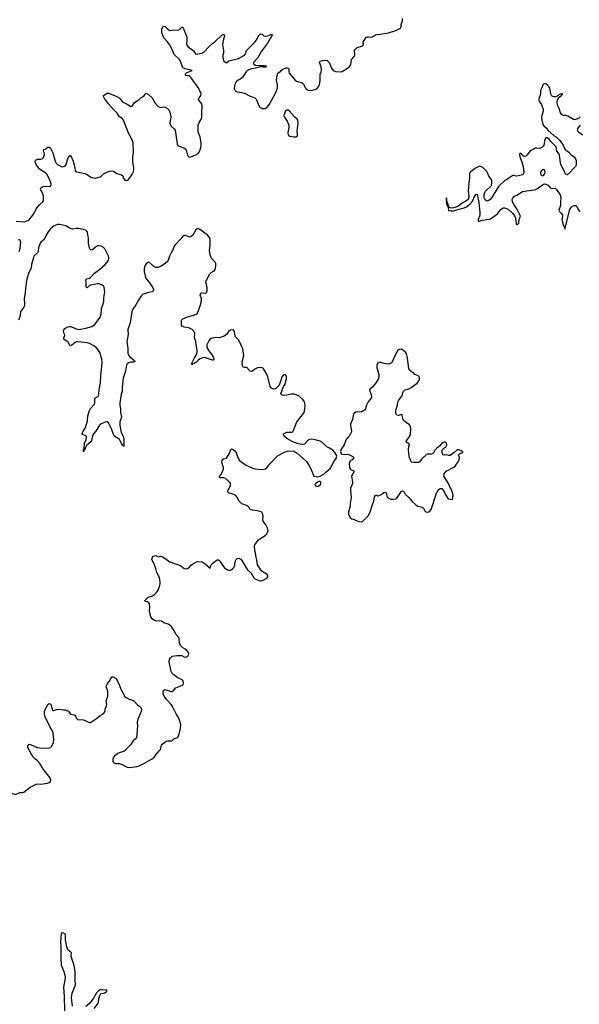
# Model space of a CAD drawing. Header units: inches. Extents: x 1694897 to 1849880, y 907231 to 1017944.
# Tile 60 of 171: x 1744450 to 1753916, y 976060 to 992711. Entities that reach past the tile are written whole.
import ezdxf

# ---------------------------------------------------------------- set-up
doc = ezdxf.new("R2010")
doc.units = ezdxf.units.IN
doc.header["$MEASUREMENT"] = 0
for name, color, linetype in [('B7947', 7, 'Continuous'), ('B7948', 7, 'Continuous'), ('B7949', 7, 'Continuous'), ('B7958', 7, 'Continuous'), ('B7959', 7, 'Continuous')]:
    doc.layers.add(name, color=color, linetype=linetype)

msp = doc.modelspace()

# ---------------------------------------------------------------- linework, layer by layer
at = {"layer": 'B7947', "color": 6}
for points, elevation in [([(1744196, 980000), (1744207, 979890), (1744203, 979850), (1744190, 979810), (1744191, 979770), (1744213, 979730), (1744290, 979643), (1744324, 979624), (1744370, 979613), (1744390, 979613), (1744450, 979642), (1744490, 979642), (1744519, 979650), (1744626, 979734), (1744730, 979782), (1744750, 979787), (1744810, 979782), (1744918, 979802), (1744949, 979811), (1744969, 979830), (1744977, 979857), (1744963, 979890), (1744876, 980000)], 700), ([(1745345, 976030), (1745330, 976127), (1745328, 976172), (1745338, 976250), (1745392, 976392), (1745387, 976467), (1745388, 976610), (1745370, 976715), (1745320, 976870), (1745318, 976890), (1745324, 976930), (1745310, 976946), (1745290, 976956), (1745270, 976975), (1745250, 977030), (1745227, 977150), (1745226, 977246), (1745190, 977264), (1745170, 977271), (1745162, 977270), (1745155, 977265), (1745151, 977250), (1745139, 977121), (1745145, 977030), (1745144, 976836), (1745152, 976730), (1745196, 976616), (1745221, 976530), (1745220, 976500), (1745189, 976350), (1745204, 976196), (1745205, 975950)], 600), ([(1745709, 975990), (1745774, 976070), (1745783, 976090), (1745786, 976150), (1745813, 976227), (1745830, 976242), (1745870, 976247), (1745890, 976254), (1745910, 976270), (1745916, 976284), (1745928, 976290), (1745918, 976298), (1745901, 976301), (1745830, 976305), (1745810, 976303), (1745785, 976290), (1745750, 976255), (1745698, 976162), (1745638, 976082), (1745570, 976024)], 600)]:
    msp.add_lwpolyline(points, dxfattribs=dict(at, elevation=elevation))
at = {"layer": 'B7948', "color": 6, "elevation": 700}
for points in [[(1744390, 989303), (1744530, 989293), (1744590, 989313), (1744610, 989329), (1744690, 989428), (1744729, 989511), (1744750, 989543), (1744790, 989588), (1744839, 989630), (1744850, 989650), (1744855, 989705), (1744852, 989730), (1744823, 989803), (1744806, 989830), (1744801, 989850), (1744807, 989870), (1744835, 989885), (1744866, 989894), (1744951, 989889), (1744970, 989898), (1744977, 989910), (1744980, 989930), (1744972, 989970), (1744957, 990000)], [(1746229, 990000), (1746230, 989999), (1746250, 989993), (1746270, 989998), (1746273, 990000)], [(1744876, 980000), (1744850, 980033), (1744791, 980130), (1744743, 980183), (1744699, 980219), (1744680, 980240), (1744604, 980370), (1744590, 980410), (1744590, 980431), (1744610, 980457), (1744630, 980456), (1744744, 980404), (1744790, 980397), (1744930, 980393), (1744970, 980404), (1744993, 980427), (1745019, 980490), (1745028, 980530), (1745014, 980650), (1744999, 980690), (1744960, 980760), (1744883, 980923), (1744867, 980970), (1744870, 981010), (1744884, 981056), (1744930, 981137), (1744950, 981149), (1744970, 981140), (1744976, 981130), (1744999, 981050), (1745010, 981029), (1745030, 981027), (1745074, 981046), (1745110, 981054), (1745190, 981038), (1745218, 981038), (1745250, 981031), (1745275, 981015), (1745310, 980969), (1745370, 980957), (1745380, 980950), (1745393, 980933), (1745410, 980893), (1745430, 980879), (1745530, 980872), (1745590, 980840), (1745630, 980825), (1745650, 980828), (1745750, 980892), (1745810, 980942), (1745852, 980968), (1745874, 980986), (1745890, 981008), (1745904, 981070), (1745920, 981110), (1745923, 981130), (1745914, 981190), (1745916, 981210), (1745942, 981270), (1745939, 981350), (1745935, 981375), (1745914, 981430), (1745918, 981450), (1745928, 981472), (1745963, 981517), (1745990, 981571), (1746010, 981596), (1746030, 981596), (1746070, 981575), (1746099, 981539), (1746140, 981450), (1746159, 981390), (1746230, 981268), (1746250, 981251), (1746303, 981223), (1746363, 981203), (1746389, 981189), (1746443, 981123), (1746491, 981090), (1746506, 981070), (1746511, 981051), (1746502, 981010), (1746450, 980884), (1746440, 980850), (1746437, 980830), (1746445, 980770), (1746436, 980710), (1746433, 980610), (1746424, 980570), (1746410, 980550), (1746370, 980516), (1746325, 980450), (1746290, 980417), (1746241, 980359), (1746210, 980338), (1746150, 980320), (1746110, 980302), (1746050, 980250), (1746027, 980210), (1746024, 980190), (1746028, 980168), (1746044, 980144), (1746070, 980132), (1746130, 980132), (1746170, 980122), (1746270, 980068), (1746310, 980064), (1746430, 980083), (1746470, 980095), (1746550, 980130), (1746630, 980180), (1746690, 980210), (1746730, 980246), (1746778, 980310), (1746816, 980350), (1746830, 980370), (1746850, 980441), (1746862, 980458), (1746899, 980490), (1746929, 980510), (1746950, 980518), (1747026, 980514), (1747055, 980550), (1747110, 980566), (1747125, 980575), (1747149, 980630), (1747169, 980731), (1747173, 980790), (1747158, 980850), (1747136, 980910), (1747094, 980974), (1747071, 981030), (1747036, 981096), (1747012, 981132), (1746936, 981210), (1746891, 981270), (1746876, 981310), (1746877, 981343), (1746888, 981372), (1746910, 981384), (1746930, 981381), (1747010, 981348), (1747030, 981348), (1747059, 981370), (1747090, 981411), (1747203, 981457), (1747214, 981466), (1747218, 981482), (1747213, 981530), (1747199, 981550), (1747123, 981583), (1747057, 981630), (1747030, 981657), (1747010, 981690), (1746981, 981850), (1746986, 981890), (1747001, 981919), (1747030, 981948), (1747110, 981960), (1747190, 981961), (1747230, 981935), (1747250, 981931), (1747270, 981936), (1747293, 981950), (1747307, 981970), (1747309, 981990), (1747303, 982010), (1747270, 982049), (1747250, 982065), (1747208, 982088), (1747190, 982103), (1747170, 982129), (1747155, 982170), (1747148, 982248), (1747142, 982262), (1747094, 982314), (1747057, 982390), (1747010, 982456), (1746962, 982490), (1746890, 982514), (1746850, 982537), (1746810, 982544), (1746770, 982537), (1746730, 982548), (1746690, 982578), (1746668, 982610), (1746648, 982710), (1746652, 982790), (1746645, 982830), (1746630, 982853), (1746610, 982865), (1746574, 982874), (1746565, 982890), (1746610, 982936), (1746630, 982948), (1746694, 982966), (1746730, 982990), (1746761, 983019), (1746785, 983050), (1746800, 983080), (1746816, 983124), (1746825, 983170), (1746824, 983210), (1746814, 983270), (1746799, 983310), (1746770, 983364), (1746753, 983430), (1746722, 983510), (1746691, 983570), (1746686, 983590), (1746697, 983623), (1746710, 983637), (1746730, 983646), (1746750, 983649), (1746790, 983630), (1746830, 983636), (1746854, 983634), (1746870, 983628), (1746930, 983588), (1746990, 983542), (1747070, 983512), (1747135, 983495), (1747174, 983474), (1747230, 983431), (1747270, 983422), (1747310, 983441), (1747352, 983488), (1747375, 983505), (1747451, 983549), (1747530, 983544), (1747561, 983530), (1747600, 983500), (1747670, 983434), (1747677, 983463), (1747689, 983490), (1747717, 983523), (1747790, 983576), (1747810, 983579), (1747836, 983556), (1747910, 983446), (1747963, 983410), (1747990, 983401), (1748010, 983402), (1748029, 983410), (1748050, 983425), (1748070, 983447), (1748088, 983490), (1748093, 983550), (1748110, 983585), (1748130, 983600), (1748150, 983605), (1748170, 983601), (1748190, 983588), (1748208, 983568), (1748273, 983450), (1748304, 983410), (1748364, 983350), (1748410, 983271), (1748430, 983255), (1748510, 983224), (1748530, 983224), (1748555, 983230), (1748630, 983266), (1748649, 983290), (1748649, 983310), (1748635, 983330), (1748570, 983366), (1748539, 983390), (1748470, 983495), (1748462, 983570), (1748443, 983650), (1748421, 983790), (1748421, 983810), (1748428, 983832), (1748486, 983910), (1748510, 983930), (1748603, 983990), (1748625, 984010), (1748648, 984050), (1748651, 984070), (1748642, 984110), (1748614, 984170), (1748570, 984230), (1748562, 984250), (1748568, 984310), (1748564, 984350), (1748552, 984372), (1748535, 984390), (1748467, 984407), (1748390, 984415), (1748346, 984430), (1748328, 984468), (1748303, 984490), (1748210, 984525), (1748184, 984544), (1748161, 984570), (1748123, 984643), (1748104, 984664), (1748070, 984680), (1747980, 984710), (1747968, 984730), (1747973, 984750), (1748016, 984830), (1748018, 984850), (1748013, 984873), (1747990, 984903), (1747929, 984950), (1747901, 984961), (1747844, 984964), (1747828, 984970), (1747828, 984990), (1747860, 985020), (1747899, 985110), (1747898, 985130), (1747884, 985170), (1747870, 985230), (1747874, 985266), (1747897, 985283), (1747950, 985296), (1747991, 985370), (1748019, 985441), (1748030, 985453), (1748049, 985451), (1748090, 985421), (1748110, 985393), (1748137, 985310), (1748170, 985256), (1748279, 985179), (1748390, 985127), (1748430, 985115), (1748533, 985107), (1748588, 985110), (1748610, 985115), (1748630, 985130), (1748679, 985201), (1748810, 985336), (1748930, 985395), (1748990, 985418), (1749090, 985412), (1749143, 985383), (1749299, 985239), (1749340, 985180), (1749376, 985116), (1749426, 984990), (1749490, 984980), (1749531, 984989), (1749597, 985023), (1749634, 985066), (1749701, 985119), (1749730, 985164), (1749757, 985230), (1749801, 985290), (1749813, 985330), (1749807, 985347), (1749781, 985390), (1749750, 985424), (1749690, 985467), (1749644, 985490), (1749570, 985561), (1749530, 985585), (1749470, 985603), (1749390, 985615), (1749351, 985609), (1749330, 985602), (1749270, 985533), (1749230, 985525), (1749158, 985538), (1749070, 985570), (1748969, 985630), (1748924, 985670), (1748914, 985690), (1748915, 985710), (1748970, 985733), (1748990, 985737), (1749050, 985734), (1749070, 985742), (1749076, 985750), (1749096, 985810), (1749139, 985910), (1749233, 986027), (1749259, 986070), (1749273, 986127), (1749277, 986183), (1749275, 986225), (1749269, 986250), (1749241, 986290), (1749190, 986335), (1749170, 986348), (1749090, 986379), (1749050, 986378), (1748970, 986359), (1748915, 986354), (1748890, 986359), (1748874, 986370), (1748869, 986390), (1748882, 986430), (1748914, 986510), (1748941, 986550), (1748954, 986606), (1748964, 986630), (1748965, 986670), (1748950, 986701), (1748930, 986709), (1748910, 986705), (1748890, 986679), (1748876, 986650), (1748862, 986590), (1748837, 986530), (1748775, 986470), (1748750, 986462), (1748730, 986467), (1748710, 986481), (1748685, 986510), (1748646, 986670), (1748610, 986756), (1748570, 986817), (1748530, 986830), (1748470, 986822), (1748430, 986800), (1748390, 986765), (1748370, 986759), (1748350, 986766), (1748336, 986776), (1748290, 986831), (1748250, 986829), (1748230, 986833), (1748217, 986857), (1748213, 986910), (1748217, 986950), (1748239, 987030), (1748238, 987070), (1748226, 987146), (1748159, 987290), (1748115, 987330), (1748101, 987350), (1748089, 987390), (1748084, 987430), (1748070, 987458), (1748050, 987467), (1748010, 987462), (1747990, 987444), (1747950, 987385), (1747910, 987357), (1747830, 987333), (1747750, 987337), (1747712, 987328), (1747690, 987321), (1747670, 987306), (1747650, 987281), (1747615, 987210), (1747614, 987190), (1747618, 987170), (1747647, 987110), (1747694, 987054), (1747721, 987010), (1747734, 986970), (1747730, 986953), (1747710, 986953), (1747595, 986995), (1747570, 986998), (1747550, 986994), (1747490, 986970), (1747467, 986953), (1747430, 986915), (1747386, 986894), (1747370, 986882), (1747362, 986882), (1747357, 986890), (1747406, 986994), (1747441, 987050), (1747452, 987090), (1747450, 987130), (1747434, 987210), (1747431, 987270), (1747404, 987330), (1747411, 987410), (1747392, 987450), (1747370, 987470), (1747310, 987500), (1747232, 987512), (1747204, 987524), (1747189, 987549), (1747185, 987615), (1747189, 987631), (1747210, 987651), (1747290, 987688), (1747430, 987728), (1747455, 987750), (1747511, 987889), (1747522, 987930), (1747524, 987990), (1747504, 988050), (1747507, 988073), (1747515, 988085), (1747530, 988093), (1747592, 988088), (1747606, 988094), (1747615, 988105), (1747622, 988130), (1747622, 988170), (1747618, 988210), (1747600, 988270), (1747603, 988297), (1747664, 988416), (1747690, 988438), (1747730, 988457), (1747750, 988475), (1747764, 988510), (1747770, 988550), (1747766, 988586), (1747755, 988610), (1747690, 988683), (1747672, 988732), (1747659, 988810), (1747674, 988890), (1747674, 988974), (1747672, 988992), (1747658, 989030), (1747625, 989070), (1747557, 989117), (1747510, 989158), (1747470, 989181), (1747450, 989177), (1747430, 989155), (1747378, 989070), (1747350, 989043), (1747330, 989036), (1747310, 989038), (1747250, 989061), (1747230, 989062), (1747210, 989048), (1747176, 989004), (1747077, 988903), (1747061, 988879), (1747035, 988810), (1747010, 988769), (1746985, 988715), (1746954, 988630), (1746910, 988591), (1746830, 988537), (1746790, 988522), (1746750, 988521), (1746718, 988538), (1746650, 988601), (1746630, 988609), (1746610, 988601), (1746590, 988581), (1746567, 988550), (1746559, 988530), (1746553, 988490), (1746554, 988450), (1746582, 988342), (1746604, 988310), (1746630, 988283), (1746694, 988190), (1746714, 988150), (1746715, 988130), (1746690, 988110), (1746630, 988097), (1746530, 988066), (1746510, 988048), (1746457, 987970), (1746415, 987890), (1746365, 987815), (1746347, 987773), (1746316, 987584), (1746278, 987470), (1746283, 987390), (1746263, 987270), (1746277, 987150), (1746280, 987070), (1746296, 987030), (1746315, 987010), (1746393, 986950), (1746396, 986930), (1746378, 986922), (1746330, 986917), (1746292, 986908), (1746268, 986892), (1746254, 986870), (1746238, 986770), (1746202, 986650), (1746181, 986499), (1746184, 986430), (1746164, 986376), (1746142, 986230), (1746141, 986190), (1746153, 986130), (1746157, 986070), (1746172, 985990), (1746146, 985910), (1746143, 985850), (1746169, 985729), (1746199, 985670), (1746210, 985618), (1746214, 985526), (1746210, 985495), (1746207, 985507), (1746190, 985518), (1746170, 985545), (1746140, 985610), (1746050, 985671), (1746036, 985696), (1746001, 985790), (1745950, 985894), (1745930, 985908), (1745910, 985908), (1745830, 985878), (1745810, 985863), (1745790, 985838), (1745769, 985810), (1745736, 985750), (1745700, 985710), (1745677, 985650), (1745663, 985590), (1745653, 985570), (1745581, 985510), (1745562, 985478), (1745550, 985442), (1745541, 985439), (1745530, 985405), (1745527, 985430), (1745530, 985451), (1745538, 985462), (1745548, 985550), (1745577, 985610), (1745582, 985650), (1745577, 985670), (1745570, 985679), (1745519, 985690), (1745513, 985693), (1745506, 985710), (1745524, 985750), (1745557, 985803), (1745567, 985830), (1745595, 985930), (1745604, 986010), (1745630, 986102), (1745650, 986136), (1745716, 986210), (1745722, 986230), (1745720, 986310), (1745730, 986319), (1745770, 986338), (1745782, 986350), (1745791, 986370), (1745793, 986450), (1745814, 986570), (1745822, 986690), (1745842, 986850), (1745845, 986925), (1745842, 986970), (1745811, 987070), (1745779, 987130), (1745741, 987170), (1745714, 987190), (1745630, 987233), (1745590, 987245), (1745430, 987266), (1745410, 987263), (1745389, 987251), (1745330, 987206), (1745310, 987197), (1745302, 987202), (1745290, 987215), (1745270, 987262), (1745250, 987276), (1745219, 987290), (1745199, 987310), (1745198, 987330), (1745215, 987370), (1745210, 987393), (1745196, 987416), (1745189, 987450), (1745195, 987466), (1745213, 987490), (1745245, 987510), (1745290, 987522), (1745310, 987521), (1745410, 987481), (1745450, 987473), (1745566, 987494), (1745670, 987524), (1745700, 987540), (1745722, 987558), (1745810, 987680), (1745829, 987730), (1745833, 987830), (1745858, 987890), (1745871, 987950), (1745874, 988010), (1745888, 988110), (1745880, 988190), (1745870, 988210), (1745836, 988230), (1745790, 988245), (1745770, 988244), (1745650, 988222), (1745626, 988210), (1745590, 988178), (1745582, 988182), (1745574, 988194), (1745576, 988270), (1745568, 988312), (1745576, 988324), (1745585, 988330), (1745630, 988342), (1745650, 988354), (1745718, 988422), (1745806, 988490), (1745894, 988570), (1745927, 988610), (1745951, 988650), (1745958, 988670), (1745958, 988690), (1745951, 988710), (1745890, 988834), (1745870, 988859), (1745830, 988880), (1745790, 988888), (1745770, 988885), (1745750, 988878), (1745670, 988815), (1745650, 988818), (1745644, 988824), (1745629, 988849), (1745612, 988930), (1745612, 989012), (1745597, 989110), (1745590, 989132), (1745570, 989150), (1745450, 989179), (1745410, 989180), (1745350, 989170), (1745330, 989172), (1745290, 989187), (1745230, 989227), (1745130, 989247), (1745090, 989245), (1745061, 989239), (1745033, 989227), (1745010, 989210), (1744970, 989173), (1744930, 989124), (1744896, 989070), (1744865, 988995), (1744810, 988950), (1744795, 988930), (1744774, 988870), (1744758, 988782), (1744752, 988770), (1744690, 988710), (1744683, 988690), (1744650, 988572), (1744643, 988510), (1744611, 988450), (1744573, 988327), (1744548, 988170), (1744543, 988090), (1744524, 987996), (1744534, 987910), (1744530, 987871), (1744510, 987832), (1744480, 987800), (1744466, 987774), (1744456, 987710), (1744432, 987630)], [(1744439, 988790), (1744456, 988850), (1744470, 988950), (1744466, 988966), (1744450, 988989), (1744430, 988988)], [(1750000, 985643), (1749987, 985630), (1749974, 985610), (1749959, 985581), (1749938, 985522), (1749886, 985450), (1749876, 985410), (1749890, 985367), (1749937, 985357), (1749990, 985362), (1750000, 985361)]]:
    msp.add_lwpolyline(points, dxfattribs=at)
msp.add_lwpolyline([(1749510, 984901), (1749490, 984893), (1749458, 984870), (1749444, 984850), (1749450, 984839), (1749470, 984824), (1749490, 984819), (1749510, 984827), (1749530, 984847), (1749542, 984870), (1749541, 984890), (1749530, 984899)], close=True, dxfattribs=at)
at = {"layer": 'B7949', "color": 6, "elevation": 700}
for points in [[(1746273, 990000), (1746290, 990011), (1746350, 990093), (1746370, 990128), (1746380, 990170), (1746379, 990210), (1746362, 990310), (1746364, 990390), (1746376, 990470), (1746371, 990631), (1746345, 990690), (1746288, 990790), (1746206, 991010), (1746190, 991033), (1746132, 991072), (1746098, 991130), (1746038, 991190), (1745953, 991290), (1745926, 991330), (1745891, 991370), (1745867, 991410), (1745868, 991432), (1745930, 991466), (1745950, 991468), (1745970, 991462), (1746092, 991410), (1746130, 991388), (1746190, 991324), (1746270, 991284), (1746330, 991245), (1746350, 991251), (1746390, 991311), (1746463, 991357), (1746499, 991390), (1746550, 991419), (1746570, 991451), (1746590, 991467), (1746630, 991446), (1746690, 991388), (1746741, 991301), (1746788, 991248), (1746830, 991228), (1746890, 991235), (1746912, 991232), (1746950, 991211), (1746970, 991187), (1746989, 991149), (1747005, 991070), (1747003, 991030), (1746990, 990970), (1746992, 990950), (1747012, 990912), (1747063, 990863), (1747078, 990838), (1747087, 990807), (1747116, 990610), (1747126, 990586), (1747150, 990570), (1747226, 990546), (1747250, 990530), (1747265, 990505), (1747290, 990415), (1747310, 990391), (1747330, 990389), (1747430, 990424), (1747470, 990450), (1747487, 990473), (1747504, 990510), (1747516, 990550), (1747518, 990582), (1747517, 990637), (1747511, 990691), (1747501, 990730), (1747471, 990810), (1747470, 990830), (1747471, 990930), (1747486, 990970), (1747521, 991030), (1747530, 991050), (1747531, 991070), (1747530, 991130), (1747537, 991250), (1747528, 991290), (1747510, 991317), (1747480, 991350), (1747476, 991370), (1747484, 991390), (1747515, 991430), (1747518, 991450), (1747515, 991470), (1747480, 991550), (1747350, 991730), (1747330, 991752), (1747310, 991764), (1747264, 991770), (1747251, 991790), (1747270, 991813), (1747322, 991838), (1747369, 991850), (1747250, 991878), (1747215, 991895), (1747204, 991910), (1747194, 991950), (1747156, 992030), (1747064, 992124), (1747027, 992210), (1746984, 992290), (1746950, 992337), (1746890, 992404), (1746874, 992430), (1746856, 992490), (1746856, 992550), (1746870, 992588), (1746890, 992603), (1746910, 992598), (1746950, 992554), (1746970, 992538), (1746991, 992531), (1747070, 992538), (1747130, 992535), (1747154, 992546), (1747190, 992587), (1747210, 992583), (1747266, 992450), (1747277, 992410), (1747278, 992370), (1747269, 992310), (1747279, 992279), (1747302, 992250), (1747384, 992190), (1747402, 992170), (1747410, 992151), (1747430, 992128), (1747530, 992147), (1747570, 992170), (1747650, 992250), (1747713, 992307), (1747759, 992341), (1747870, 992448), (1747890, 992463), (1747910, 992461), (1747914, 992450), (1747912, 992432), (1747896, 992384), (1747881, 992290), (1747897, 992190), (1747896, 992150), (1747887, 992110), (1747887, 992070), (1747890, 992045), (1747903, 992010), (1747934, 991990), (1747953, 991990), (1747990, 992016), (1748150, 992055), (1748250, 992110), (1748268, 992132), (1748288, 992190), (1748303, 992210), (1748428, 992332), (1748462, 992378), (1748490, 992436), (1748510, 992462), (1748530, 992475), (1748550, 992468), (1748581, 992441), (1748610, 992432), (1748650, 992438), (1748710, 992464), (1748720, 992450), (1748684, 992396), (1748643, 992317), (1748541, 992179), (1748470, 992059), (1748403, 991990), (1748406, 991966), (1748426, 991946), (1748441, 991941), (1748510, 991936), (1748590, 991936), (1748626, 991930), (1748606, 991910), (1748570, 991908), (1748530, 991914), (1748439, 991890), (1748346, 991874), (1748306, 991854), (1748281, 991830), (1748214, 991730), (1748189, 991711), (1748148, 991690), (1748110, 991658), (1748090, 991614), (1748079, 991550), (1748081, 991530), (1748093, 991510), (1748130, 991490), (1748210, 991480), (1748250, 991470), (1748350, 991416), (1748428, 991390), (1748450, 991370), (1748457, 991357), (1748490, 991271), (1748511, 991230), (1748550, 991210), (1748602, 991210), (1748636, 991230), (1748676, 991284), (1748781, 991479), (1748810, 991554), (1748811, 991610), (1748795, 991690), (1748804, 991770), (1748811, 991790), (1748830, 991814), (1748903, 991877), (1748950, 991897), (1748976, 991896), (1748995, 991890), (1749003, 991870), (1749003, 991830), (1749010, 991807), (1749111, 991690), (1749130, 991673), (1749150, 991664), (1749230, 991644), (1749250, 991622), (1749289, 991550), (1749311, 991531), (1749330, 991522), (1749370, 991515), (1749450, 991530), (1749476, 991544), (1749499, 991570), (1749519, 991610), (1749529, 991650), (1749533, 991690), (1749533, 991790), (1749551, 991830), (1749555, 991865), (1749552, 991912), (1749522, 991990), (1749535, 992010), (1749570, 992023), (1749608, 992028), (1749650, 992020), (1749686, 991986), (1749726, 991890), (1749754, 991854), (1749790, 991838), (1749870, 991830), (1749902, 991838), (1749978, 991882), (1750000, 991899)], [(1744957, 990000), (1744913, 990093), (1744890, 990116), (1744819, 990159), (1744782, 990190), (1744730, 990260), (1744713, 990310), (1744716, 990330), (1744730, 990344), (1744750, 990350), (1744810, 990351), (1744830, 990360), (1744850, 990378), (1744869, 990430), (1744865, 990465), (1744852, 990490), (1744852, 990510), (1744890, 990530), (1744930, 990561), (1744950, 990555), (1744970, 990537), (1745010, 990462), (1745050, 990316), (1745065, 990285), (1745090, 990260), (1745150, 990227), (1745170, 990223), (1745190, 990226), (1745210, 990236), (1745228, 990252), (1745270, 990373), (1745290, 990406), (1745310, 990418), (1745317, 990410), (1745356, 990316), (1745383, 990210), (1745390, 990155), (1745410, 990140), (1745551, 990110), (1745591, 990091), (1745656, 990050), (1745690, 990038), (1745730, 990034), (1745770, 990041), (1745810, 990055), (1745830, 990067), (1745881, 990110), (1745926, 990134), (1745970, 990150), (1746010, 990156), (1746037, 990150), (1746092, 990112), (1746171, 990090), (1746194, 990070), (1746205, 990030), (1746229, 990000)]]:
    msp.add_lwpolyline(points, dxfattribs=at)
msp.add_lwpolyline([(1748990, 991184), (1748970, 991184), (1748950, 991173), (1748941, 991159), (1748922, 991110), (1748920, 991090), (1748930, 991065), (1748975, 990995), (1749002, 990930), (1749003, 990890), (1748990, 990830), (1748987, 990790), (1748990, 990770), (1749002, 990750), (1749020, 990740), (1749090, 990728), (1749130, 990728), (1749147, 990750), (1749150, 990770), (1749146, 990830), (1749159, 990950), (1749152, 991012), (1749144, 991030), (1749099, 991070), (1749010, 991169)], close=True, dxfattribs=at)
at = {"layer": 'B7958', "color": 6}
for points, elevation in [([(1752055, 990000), (1752046, 989946), (1752035, 989815), (1752048, 989710), (1752034, 989670), (1751999, 989641), (1751932, 989610), (1751886, 989570), (1751851, 989549), (1751790, 989527), (1751750, 989525), (1751729, 989529), (1751717, 989537), (1751704, 989564), (1751690, 989616), (1751681, 989621), (1751670, 989698), (1751662, 989670), (1751670, 989589), (1751690, 989547), (1751700, 989540), (1751706, 989486), (1751750, 989478), (1751790, 989480), (1751829, 989490), (1751857, 989503), (1751967, 989530), (1752010, 989548), (1752064, 989590), (1752110, 989640), (1752150, 989732), (1752170, 989760), (1752190, 989756), (1752218, 989618), (1752236, 989450), (1752234, 989406), (1752207, 989327), (1752205, 989310), (1752210, 989301), (1752230, 989305), (1752270, 989322), (1752326, 989326), (1752415, 989345), (1752530, 989430), (1752559, 989470), (1752590, 989503), (1752630, 989528), (1752650, 989528), (1752670, 989526), (1752710, 989507), (1752794, 989434), (1752817, 989397), (1752836, 989356), (1752850, 989259), (1752857, 989250), (1752870, 989246), (1752892, 989268), (1752898, 989330), (1752922, 989390), (1752860, 989510), (1752817, 989570), (1752787, 989630), (1752782, 989670), (1752796, 989704), (1752810, 989719), (1752858, 989742), (1752956, 989804), (1752990, 989814), (1753114, 989826), (1753164, 989836), (1753210, 989855), (1753310, 989932), (1753330, 989935), (1753391, 989911), (1753425, 989870), (1753450, 989856), (1753510, 989861), (1753530, 989842), (1753590, 989750), (1753602, 989710), (1753596, 989630), (1753600, 989570), (1753568, 989490), (1753581, 989470), (1753616, 989436), (1753629, 989410), (1753632, 989390), (1753623, 989330), (1753625, 989310), (1753650, 989226), (1753663, 989203), (1753670, 989169), (1753757, 989503), (1753772, 989530), (1753802, 989558), (1753830, 989570), (1753850, 989569), (1753862, 989562), (1753876, 989550), (1753893, 989510), (1753923, 989463)], 600), ([(1752672, 990000), (1752656, 989990), (1752550, 989890), (1752436, 989704), (1752410, 989671), (1752387, 989653), (1752370, 989646), (1752350, 989645), (1752323, 989663), (1752310, 989685), (1752304, 989710), (1752306, 989750), (1752318, 989790), (1752331, 989810), (1752350, 989834), (1752410, 989882), (1752428, 989910), (1752438, 989950), (1752436, 989990), (1752433, 990000)], 600), ([(1750000, 985361), (1750019, 985359), (1750085, 985325), (1750102, 985310), (1750092, 985290), (1750071, 985270), (1750046, 985254), (1750027, 985230), (1750024, 985210), (1750027, 985147), (1750031, 985130), (1750043, 985110), (1750059, 985099), (1750090, 985088), (1750108, 985070), (1750061, 984990), (1750079, 984890), (1750077, 984870), (1750046, 984786), (1750045, 984750), (1750056, 984630), (1750038, 984530), (1750036, 984464), (1750011, 984390), (1750013, 984350), (1750021, 984321), (1750039, 984290), (1750070, 984271), (1750110, 984261), (1750150, 984239), (1750190, 984224), (1750230, 984221), (1750250, 984226), (1750330, 984303), (1750351, 984329), (1750378, 984390), (1750420, 984510), (1750439, 984570), (1750450, 984641), (1750461, 984659), (1750470, 984671), (1750490, 984668), (1750510, 984657), (1750530, 984662), (1750599, 984701), (1750610, 984715), (1750630, 984721), (1750645, 984710), (1750654, 984694), (1750661, 984650), (1750685, 984625), (1750730, 984601), (1750770, 984601), (1750810, 984607), (1750830, 984618), (1750910, 984739), (1750930, 984746), (1750950, 984731), (1750970, 984686), (1751031, 984630), (1751081, 984570), (1751150, 984507), (1751185, 984485), (1751235, 984475), (1751263, 984463), (1751279, 984450), (1751310, 984396), (1751345, 984385), (1751370, 984387), (1751390, 984401), (1751409, 984430), (1751496, 984690), (1751530, 984758), (1751550, 984778), (1751570, 984785), (1751590, 984782), (1751610, 984762), (1751631, 984731), (1751646, 984690), (1751688, 984628), (1751710, 984607), (1751750, 984596), (1751770, 984605), (1751778, 984630), (1751781, 984670), (1751777, 984690), (1751752, 984768), (1751738, 984790), (1751705, 984870), (1751626, 984990), (1751629, 985030), (1751666, 985074), (1751795, 985145), (1751817, 985163), (1751865, 985235), (1751883, 985270), (1751889, 985309), (1751875, 985350), (1751880, 985360), (1751890, 985371), (1751910, 985381), (1751946, 985390), (1751946, 985410), (1751870, 985439), (1751850, 985436), (1751801, 985390), (1751730, 985339), (1751710, 985339), (1751670, 985350), (1751630, 985349), (1751615, 985355), (1751602, 985370), (1751596, 985390), (1751596, 985430), (1751606, 985454), (1751658, 985490), (1751670, 985510), (1751675, 985530), (1751670, 985551), (1751650, 985566), (1751630, 985567), (1751591, 985550), (1751555, 985505), (1751498, 985462), (1751470, 985430), (1751450, 985389), (1751430, 985369), (1751410, 985364), (1751350, 985365), (1751330, 985359), (1751250, 985287), (1751210, 985235), (1751190, 985224), (1751110, 985224), (1751081, 985230), (1751067, 985247), (1751046, 985306), (1751032, 985370), (1751026, 985450), (1751030, 985490), (1751041, 985530), (1751030, 985545), (1750999, 985559), (1750986, 985570), (1750994, 985590), (1751035, 985645), (1751059, 985690), (1751067, 985790), (1751061, 985830), (1751042, 985862), (1750971, 985911), (1750950, 985933), (1750938, 985950), (1750920, 986020), (1750913, 986033), (1750850, 986015), (1750830, 986026), (1750815, 986055), (1750813, 986110), (1750840, 986190), (1750846, 986250), (1750856, 986270), (1750918, 986350), (1750932, 986408), (1750945, 986430), (1750969, 986451), (1751030, 986468), (1751072, 986490), (1751175, 986565), (1751205, 986610), (1751212, 986630), (1751212, 986650), (1751207, 986670), (1751190, 986687), (1751133, 986710), (1751110, 986737), (1751070, 986761), (1751045, 986785), (1751033, 986810), (1751012, 986990), (1750990, 987068), (1750970, 987095), (1750910, 987137), (1750870, 987132), (1750842, 987110), (1750790, 987016), (1750760, 986950), (1750738, 986910), (1750723, 986897), (1750690, 986888), (1750649, 986891), (1750610, 986899), (1750550, 986919), (1750524, 986916), (1750501, 986899), (1750490, 986870), (1750489, 986830), (1750522, 986710), (1750526, 986670), (1750514, 986630), (1750482, 986578), (1750430, 986514), (1750410, 986492), (1750378, 986470), (1750367, 986453), (1750371, 986430), (1750395, 986370), (1750400, 986330), (1750396, 986310), (1750345, 986250), (1750316, 986190), (1750298, 986130), (1750284, 986110), (1750264, 986096), (1750230, 986080), (1750130, 986073), (1750102, 986050), (1750088, 986010), (1750079, 985950), (1750050, 985890), (1750046, 985870), (1750044, 985850), (1750060, 985750), (1750059, 985730), (1750030, 985674), (1750000, 985643)], 700)]:
    msp.add_lwpolyline(points, dxfattribs=dict(at, elevation=elevation))
at = {"layer": 'B7959', "color": 6}
for points, elevation in [([(1750000, 991899), (1750030, 991922), (1750050, 991953), (1750064, 992036), (1750071, 992050), (1750109, 992091), (1750118, 992110), (1750121, 992130), (1750114, 992190), (1750122, 992210), (1750161, 992239), (1750246, 992270), (1750269, 992290), (1750259, 992310), (1750261, 992330), (1750291, 992389), (1750310, 992409), (1750330, 992419), (1750350, 992421), (1750376, 992416), (1750410, 992419), (1750470, 992458), (1750490, 992463), (1750550, 992464), (1750690, 992491), (1750815, 992530), (1750892, 992570), (1750904, 992590), (1750904, 992630), (1750923, 992690), (1750925, 992730)], 700), ([(1753930, 991068), (1753901, 991039), (1753870, 991027), (1753830, 991020), (1753722, 991082), (1753690, 991091), (1753650, 991091), (1753630, 991097), (1753612, 991110), (1753596, 991136), (1753575, 991210), (1753548, 991268), (1753544, 991310), (1753549, 991351), (1753559, 991381), (1753577, 991403), (1753615, 991430), (1753632, 991450), (1753630, 991456), (1753610, 991459), (1753590, 991452), (1753553, 991430), (1753542, 991418), (1753512, 991408), (1753490, 991407), (1753458, 991418), (1753444, 991430), (1753435, 991450), (1753423, 991530), (1753415, 991555), (1753400, 991580), (1753373, 991610), (1753350, 991624), (1753330, 991628), (1753310, 991623), (1753301, 991610), (1753290, 991570), (1753263, 991530), (1753258, 991510), (1753260, 991450), (1753237, 991390), (1753231, 991350), (1753238, 991330), (1753261, 991301), (1753275, 991275), (1753303, 991190), (1753304, 991164), (1753282, 991090), (1753278, 991050), (1753280, 991010), (1753297, 990937), (1753315, 990915), (1753348, 990890), (1753383, 990843), (1753489, 990749), (1753530, 990725), (1753586, 990670), (1753645, 990590), (1753662, 990542), (1753677, 990517), (1753736, 990470), (1753783, 990423), (1753827, 990390), (1753846, 990370), (1753861, 990330), (1753865, 990290), (1753860, 990250), (1753850, 990230), (1753730, 990101), (1753710, 990090), (1753690, 990093), (1753670, 990125), (1753604, 990270), (1753598, 990290), (1753581, 990421), (1753575, 990435), (1753535, 990490), (1753532, 990532), (1753523, 990563), (1753434, 990650), (1753398, 990698), (1753370, 990712), (1753349, 990711), (1753332, 990688), (1753318, 990590), (1753306, 990570), (1753283, 990550), (1753250, 990535), (1753190, 990540), (1753170, 990536), (1753130, 990512), (1753090, 990500), (1753030, 990420), (1753010, 990401), (1752990, 990397), (1752970, 990406), (1752930, 990446), (1752910, 990450), (1752905, 990430), (1752910, 990390), (1752942, 990310), (1752964, 990230), (1752978, 990130), (1752974, 990106), (1752953, 990087), (1752890, 990068), (1752850, 990067), (1752810, 990076), (1752790, 990075), (1752672, 990000)], 600), ([(1753970, 990760), (1753904, 990810), (1753890, 990830), (1753886, 990850), (1753889, 990870), (1753901, 990890), (1753934, 990926)], 600), ([(1752433, 990000), (1752429, 990009), (1752384, 990064), (1752370, 990110), (1752350, 990146), (1752290, 990207), (1752250, 990231), (1752230, 990233), (1752146, 990194), (1752106, 990154), (1752069, 990130), (1752059, 990110), (1752060, 990030), (1752055, 990000)], 600)]:
    msp.add_lwpolyline(points, dxfattribs=dict(at, elevation=elevation))
at = {"layer": 'B7959', "color": 6, "elevation": 600}
msp.add_lwpolyline([(1753310, 990176), (1753290, 990174), (1753268, 990152), (1753260, 990130), (1753260, 990110), (1753270, 990088), (1753290, 990077), (1753310, 990079), (1753335, 990110), (1753339, 990130), (1753335, 990150), (1753330, 990159)], close=True, dxfattribs=at)

doc.saveas('drawing.dxf')
